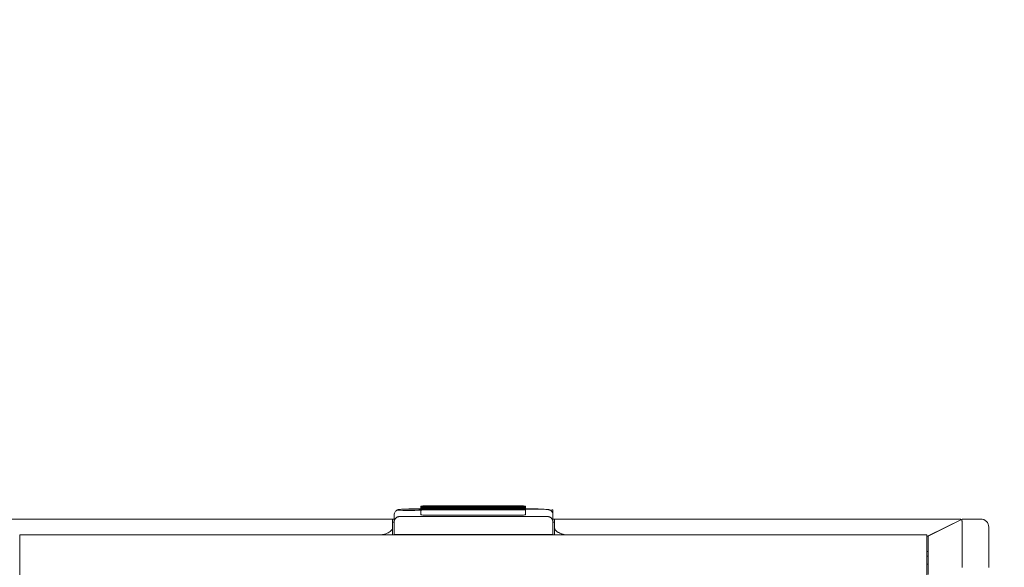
# Model space of a CAD drawing. Header units: millimetres. Extents: x -1114 to 1396, y -630 to 631.
# Tile 17 of 256: x -926 to -865, y -444 to -410. Entities that reach past the tile are written whole.
import ezdxf

# ---------------------------------------------------------------- set-up
doc = ezdxf.new("R2010")
doc.units = ezdxf.units.MM
doc.header["$MEASUREMENT"] = 0

msp = doc.modelspace()

# ---------------------------------------------------------------- linework, layer by layer
at = {"lineweight": 18}
for points, knots in [([(1038.9843, -629.7647), (1038.9843, -629.7647), (-1111.4882, -629.7647), (-1111.4882, -629.7647), (-1111.4882, -629.7647), (-1111.4882, -629.7647), (-1111.4882, 630.7883), (-1111.4882, 630.7883), (-1111.4882, 630.7883), (-1111.4882, 630.7883), (1038.9843, 630.7883), (1038.9843, 630.7883)], [0, 0, 0, 0, 0.3333333, 0.3333333, 0.3333333, 0.3333333, 0.6666667, 0.6666667, 0.6666667, 0.6666667, 1, 1, 1, 1]), ([(-902.1993, -440.471), (-901.9488, -440.4889), (-901.4933, -440.4952), (-901.106, -440.4862), (-901.106, -440.4862), (-900.7187, -440.4771), (-900.5048, -440.4551), (-900.5925, -440.4334), (-900.5925, -440.4334), (-900.6802, -440.4117), (-901.0458, -440.3961), (-901.47, -440.3961)], [0, 0, 0, 0, 0.3333333, 0.3333333, 0.3333333, 0.3333333, 0.6666667, 0.6666667, 0.6666667, 0.6666667, 1, 1, 1, 1]), ([(-900.5192, -440.2138), (-900.5723, -440.2138), (-900.6231, -440.2149), (-900.6606, -440.2169), (-900.6606, -440.2169), (-900.6982, -440.2188), (-900.7192, -440.2215), (-900.7192, -440.2243)], [0, 0, 0, 0, 0.5, 0.5, 0.5, 0.5, 1, 1, 1, 1]), ([(-900.7192, -440.2557), (-900.7192, -440.2585), (-900.6982, -440.2611), (-900.6606, -440.2631), (-900.6606, -440.2631), (-900.6231, -440.265), (-900.5723, -440.2661), (-900.5192, -440.2661)], [0, 0, 0, 0, 0.5, 0.5, 0.5, 0.5, 1, 1, 1, 1]), ([(-900.5192, -440.3085), (-900.5723, -440.3085), (-900.6231, -440.3096), (-900.6606, -440.3116), (-900.6606, -440.3116), (-900.6982, -440.3135), (-900.7192, -440.3162), (-900.7192, -440.319)], [0, 0, 0, 0, 0.5, 0.5, 0.5, 0.5, 1, 1, 1, 1]), ([(-900.7192, -440.3504), (-900.7192, -440.3532), (-900.6982, -440.3558), (-900.6606, -440.3578), (-900.6606, -440.3578), (-900.6231, -440.3597), (-900.5723, -440.3608), (-900.5192, -440.3608)], [0, 0, 0, 0, 0.5, 0.5, 0.5, 0.5, 1, 1, 1, 1]), ([(-894.2445, -440.2243), (-894.2445, -440.2215), (-894.2655, -440.2188), (-894.303, -440.2169), (-894.303, -440.2169), (-894.3405, -440.2149), (-894.3914, -440.2138), (-894.4445, -440.2138)], [0, 0, 0, 0, 0.5, 0.5, 0.5, 0.5, 1, 1, 1, 1]), ([(-894.4445, -440.2661), (-894.3914, -440.2661), (-894.3405, -440.265), (-894.303, -440.2631), (-894.303, -440.2631), (-894.2655, -440.2611), (-894.2445, -440.2585), (-894.2445, -440.2557)], [0, 0, 0, 0, 0.5, 0.5, 0.5, 0.5, 1, 1, 1, 1]), ([(-894.2445, -440.319), (-894.2445, -440.3162), (-894.2655, -440.3135), (-894.303, -440.3116), (-894.303, -440.3116), (-894.3405, -440.3096), (-894.3914, -440.3085), (-894.4445, -440.3085)], [0, 0, 0, 0, 0.5, 0.5, 0.5, 0.5, 1, 1, 1, 1]), ([(-894.4445, -440.3608), (-894.3914, -440.3608), (-894.3405, -440.3597), (-894.303, -440.3578), (-894.303, -440.3578), (-894.2655, -440.3558), (-894.2445, -440.3532), (-894.2445, -440.3504)], [0, 0, 0, 0, 0.5, 0.5, 0.5, 0.5, 1, 1, 1, 1]), ([(-901.4731, -440.4113), (-901.5185, -440.4114), (-901.5626, -440.4116), (-901.6059, -440.4121), (-901.6059, -440.4121), (-901.6822, -440.413), (-901.7564, -440.4146), (-901.8227, -440.417), (-901.8227, -440.417), (-901.8917, -440.4196), (-901.9521, -440.423), (-902.0002, -440.4266), (-902.0002, -440.4266), (-902.0406, -440.4296), (-902.0723, -440.4328), (-902.1111, -440.4404), (-902.1111, -440.4404), (-902.1276, -440.4436), (-902.1453, -440.4477), (-902.1668, -440.4554), (-902.1668, -440.4554), (-902.1843, -440.4617), (-902.2042, -440.4704), (-902.2235, -440.4818), (-902.2235, -440.4818), (-902.2466, -440.4954), (-902.2688, -440.5128), (-902.2884, -440.5331), (-902.2884, -440.5331), (-902.3108, -440.5564), (-902.3297, -440.5835), (-902.3438, -440.6132), (-902.3438, -440.6132), (-902.3593, -440.6457), (-902.3689, -440.6813), (-902.372, -440.7171), (-902.372, -440.7171), (-902.3727, -440.7256), (-902.3731, -440.7341), (-902.3731, -440.7427)], [0, 0, 0, 0, 0.1, 0.1, 0.1, 0.1, 0.2, 0.2, 0.2, 0.2, 0.3, 0.3, 0.3, 0.3, 0.4, 0.4, 0.4, 0.4, 0.5, 0.5, 0.5, 0.5, 0.6, 0.6, 0.6, 0.6, 0.7, 0.7, 0.7, 0.7, 0.8, 0.8, 0.8, 0.8, 0.9, 0.9, 0.9, 0.9, 1, 1, 1, 1]), ([(-902.0731, -440.8746), (-902.0836, -440.8749), (-902.0941, -440.8753), (-902.1044, -440.8764), (-902.1044, -440.8764), (-902.115, -440.8775), (-902.1253, -440.8794), (-902.1352, -440.8817), (-902.1352, -440.8817), (-902.1458, -440.8842), (-902.1559, -440.8873), (-902.1655, -440.8907), (-902.1655, -440.8907), (-902.1781, -440.8952), (-902.1898, -440.9003), (-902.2005, -440.9059), (-902.2005, -440.9059), (-902.2126, -440.9122), (-902.2235, -440.9189), (-902.2336, -440.926), (-902.2336, -440.926), (-902.2715, -440.9524), (-902.2974, -440.9827), (-902.3175, -441.0137), (-902.3175, -441.0137), (-902.3369, -441.0436), (-902.3508, -441.074), (-902.3592, -441.1048), (-902.3592, -441.1048), (-902.3682, -441.1381), (-902.3706, -441.1718), (-902.3731, -441.2056)], [0, 0, 0, 0, 0.125, 0.125, 0.125, 0.125, 0.25, 0.25, 0.25, 0.25, 0.375, 0.375, 0.375, 0.375, 0.5, 0.5, 0.5, 0.5, 0.625, 0.625, 0.625, 0.625, 0.75, 0.75, 0.75, 0.75, 0.875, 0.875, 0.875, 0.875, 1, 1, 1, 1]), ([(-900.5192, -440.4032), (-900.5723, -440.4032), (-900.6231, -440.4043), (-900.6606, -440.4063), (-900.6606, -440.4063), (-900.6982, -440.4082), (-900.7192, -440.4109), (-900.7192, -440.4137)], [0, 0, 0, 0, 0.5, 0.5, 0.5, 0.5, 1, 1, 1, 1]), ([(-900.7192, -440.4451), (-900.7192, -440.4478), (-900.6982, -440.4505), (-900.6606, -440.4525), (-900.6606, -440.4525), (-900.6231, -440.4544), (-900.5723, -440.4555), (-900.5192, -440.4555)], [0, 0, 0, 0, 0.5, 0.5, 0.5, 0.5, 1, 1, 1, 1]), ([(-900.7192, -440.7632), (-900.7192, -440.766), (-900.6982, -440.7687), (-900.6606, -440.7706), (-900.6606, -440.7706), (-900.6231, -440.7726), (-900.5723, -440.7737), (-900.5192, -440.7737)], [0, 0, 0, 0, 0.5, 0.5, 0.5, 0.5, 1, 1, 1, 1]), ([(-894.2445, -440.4137), (-894.2445, -440.4109), (-894.2655, -440.4082), (-894.303, -440.4063), (-894.303, -440.4063), (-894.3405, -440.4043), (-894.3914, -440.4032), (-894.4445, -440.4032)], [0, 0, 0, 0, 0.5, 0.5, 0.5, 0.5, 1, 1, 1, 1]), ([(-894.4445, -440.4555), (-894.3914, -440.4555), (-894.3405, -440.4544), (-894.303, -440.4525), (-894.303, -440.4525), (-894.2655, -440.4505), (-894.2445, -440.4478), (-894.2445, -440.4451)], [0, 0, 0, 0, 0.5, 0.5, 0.5, 0.5, 1, 1, 1, 1]), ([(-894.4445, -440.7737), (-894.3914, -440.7737), (-894.3405, -440.7726), (-894.303, -440.7706), (-894.303, -440.7706), (-894.2655, -440.7687), (-894.2445, -440.766), (-894.2445, -440.7632)], [0, 0, 0, 0, 0.5, 0.5, 0.5, 0.5, 1, 1, 1, 1]), ([(-892.5515, -440.7428), (-892.5521, -440.7015), (-892.5595, -440.6634), (-892.5744, -440.6274), (-892.5744, -440.6274), (-892.5856, -440.6004), (-892.6011, -440.5745), (-892.6196, -440.5517), (-892.6196, -440.5517), (-892.6354, -440.5324), (-892.6534, -440.5152), (-892.6728, -440.5007), (-892.6728, -440.5007), (-892.6897, -440.488), (-892.7076, -440.4773), (-892.7252, -440.4689), (-892.7252, -440.4689), (-892.7401, -440.4617), (-892.7548, -440.4562), (-892.768, -440.452), (-892.768, -440.452), (-892.7808, -440.4478), (-892.7922, -440.445), (-892.8027, -440.4426), (-892.8027, -440.4426), (-892.8188, -440.4391), (-892.8327, -440.4368), (-892.8471, -440.4348), (-892.8471, -440.4348), (-892.8888, -440.4289), (-892.9345, -440.4252), (-892.9913, -440.4221), (-892.9913, -440.4221), (-893.0471, -440.419), (-893.1137, -440.4163), (-893.1866, -440.4145), (-893.1866, -440.4145), (-893.2564, -440.4127), (-893.3321, -440.4117), (-893.408, -440.4114), (-893.408, -440.4114), (-893.4224, -440.4114), (-893.4369, -440.4113), (-893.4515, -440.4113)], [0, 0, 0, 0, 0.0909091, 0.0909091, 0.0909091, 0.0909091, 0.1818182, 0.1818182, 0.1818182, 0.1818182, 0.2727273, 0.2727273, 0.2727273, 0.2727273, 0.3636364, 0.3636364, 0.3636364, 0.3636364, 0.4545455, 0.4545455, 0.4545455, 0.4545455, 0.5454545, 0.5454545, 0.5454545, 0.5454545, 0.6363636, 0.6363636, 0.6363636, 0.6363636, 0.7272727, 0.7272727, 0.7272727, 0.7272727, 0.8181818, 0.8181818, 0.8181818, 0.8181818, 0.9090909, 0.9090909, 0.9090909, 0.9090909, 1, 1, 1, 1]), ([(-892.5515, -441.2056), (-892.5515, -441.173), (-892.5558, -441.1408), (-892.5646, -441.109), (-892.5646, -441.109), (-892.569, -441.093), (-892.5745, -441.0772), (-892.5814, -441.0615), (-892.5814, -441.0615), (-892.5883, -441.0458), (-892.5965, -441.0303), (-892.6063, -441.0148), (-892.6063, -441.0148), (-892.6113, -441.0071), (-892.6166, -440.9994), (-892.6225, -440.9918), (-892.6225, -440.9918), (-892.6283, -440.9841), (-892.6347, -440.9765), (-892.6416, -440.9691), (-892.6416, -440.9691), (-892.6485, -440.9616), (-892.6559, -440.9543), (-892.6641, -440.9471), (-892.6641, -440.9471), (-892.6722, -440.94), (-892.681, -440.933), (-892.6905, -440.9263), (-892.6905, -440.9263), (-892.7, -440.9196), (-892.7103, -440.9132), (-892.7216, -440.9072), (-892.7216, -440.9072), (-892.7272, -440.9042), (-892.7331, -440.9013), (-892.7393, -440.8986), (-892.7393, -440.8986), (-892.7455, -440.8958), (-892.752, -440.8932), (-892.7587, -440.8908), (-892.7587, -440.8908), (-892.7655, -440.8884), (-892.7725, -440.8862), (-892.7798, -440.8842), (-892.7798, -440.8842), (-892.7871, -440.8822), (-892.7947, -440.8804), (-892.8025, -440.879), (-892.8025, -440.879), (-892.8103, -440.8776), (-892.8183, -440.8765), (-892.8265, -440.8757), (-892.8265, -440.8757), (-892.8347, -440.875), (-892.8431, -440.8746), (-892.8515, -440.8746)], [0, 0, 0, 0, 0.0714286, 0.0714286, 0.0714286, 0.0714286, 0.1428571, 0.1428571, 0.1428571, 0.1428571, 0.2142857, 0.2142857, 0.2142857, 0.2142857, 0.2857143, 0.2857143, 0.2857143, 0.2857143, 0.3571429, 0.3571429, 0.3571429, 0.3571429, 0.4285714, 0.4285714, 0.4285714, 0.4285714, 0.5, 0.5, 0.5, 0.5, 0.5714286, 0.5714286, 0.5714286, 0.5714286, 0.6428571, 0.6428571, 0.6428571, 0.6428571, 0.7142857, 0.7142857, 0.7142857, 0.7142857, 0.7857143, 0.7857143, 0.7857143, 0.7857143, 0.8571429, 0.8571429, 0.8571429, 0.8571429, 0.9285714, 0.9285714, 0.9285714, 0.9285714, 1, 1, 1, 1]), ([(-927.5265, -441.0234), (-927.5196, -441.0234), (-927.5126, -441.0234), (-927.5053, -441.0234), (-927.5053, -441.0234), (-927.4654, -441.0234), (-927.4188, -441.0234), (-927.3656, -441.0234), (-927.3656, -441.0234), (-927.3125, -441.0234), (-927.2527, -441.0234), (-927.1862, -441.0234), (-927.1862, -441.0234), (-927.1529, -441.0234), (-927.1178, -441.0234), (-927.0814, -441.0234), (-927.0814, -441.0234), (-927.045, -441.0234), (-927.0072, -441.0234), (-926.9681, -441.0234), (-926.9681, -441.0234), (-926.8114, -441.0234), (-926.6327, -441.0234), (-926.4319, -441.0234), (-926.4319, -441.0234), (-926.3817, -441.0234), (-926.3301, -441.0234), (-926.2771, -441.0234), (-926.2771, -441.0234), (-926.2241, -441.0234), (-926.1701, -441.0234), (-926.1152, -441.0234), (-926.1152, -441.0234), (-926.0055, -441.0234), (-925.892, -441.0234), (-925.775, -441.0234), (-925.775, -441.0234), (-925.6579, -441.0234), (-925.5373, -441.0234), (-925.4129, -441.0234), (-925.4129, -441.0234), (-925.3507, -441.0234), (-925.2876, -441.0234), (-925.2236, -441.0234), (-925.2236, -441.0234), (-925.1595, -441.0234), (-925.0943, -441.0234), (-925.0289, -441.0234), (-925.0289, -441.0234), (-924.8981, -441.0234), (-924.7659, -441.0234), (-924.6322, -441.0234), (-924.6322, -441.0234), (-924.4986, -441.0234), (-924.3635, -441.0234), (-924.2271, -441.0234), (-924.2271, -441.0234), (-924.193, -441.0234), (-924.1588, -441.0234), (-924.1245, -441.0234), (-924.1245, -441.0234), (-924.0902, -441.0234), (-924.0558, -441.0234), (-924.0212, -441.0234), (-924.0212, -441.0234), (-923.9522, -441.0234), (-923.8827, -441.0234), (-923.813, -441.0234), (-923.813, -441.0234), (-923.7433, -441.0234), (-923.6735, -441.0234), (-923.6038, -441.0234), (-923.6038, -441.0234), (-923.534, -441.0234), (-923.4643, -441.0234), (-923.3946, -441.0234), (-923.3946, -441.0234), (-923.3248, -441.0234), (-923.2551, -441.0234), (-923.1854, -441.0234), (-923.1854, -441.0234), (-923.1156, -441.0234), (-923.0459, -441.0234), (-922.9761, -441.0234), (-922.9761, -441.0234), (-922.8367, -441.0234), (-922.6972, -441.0234), (-922.5577, -441.0234), (-922.5577, -441.0234), (-920.3261, -441.0234), (-918.0945, -441.0234), (-915.8628, -441.0234), (-915.8628, -441.0234), (-911.3996, -441.0234), (-906.9363, -441.0234), (-902.4731, -441.0234)], [0, 0, 0, 0, 0.0416667, 0.0416667, 0.0416667, 0.0416667, 0.0833333, 0.0833333, 0.0833333, 0.0833333, 0.125, 0.125, 0.125, 0.125, 0.1666667, 0.1666667, 0.1666667, 0.1666667, 0.2083333, 0.2083333, 0.2083333, 0.2083333, 0.25, 0.25, 0.25, 0.25, 0.2916667, 0.2916667, 0.2916667, 0.2916667, 0.3333333, 0.3333333, 0.3333333, 0.3333333, 0.375, 0.375, 0.375, 0.375, 0.4166667, 0.4166667, 0.4166667, 0.4166667, 0.4583333, 0.4583333, 0.4583333, 0.4583333, 0.5, 0.5, 0.5, 0.5, 0.5416667, 0.5416667, 0.5416667, 0.5416667, 0.5833333, 0.5833333, 0.5833333, 0.5833333, 0.625, 0.625, 0.625, 0.625, 0.6666667, 0.6666667, 0.6666667, 0.6666667, 0.7083333, 0.7083333, 0.7083333, 0.7083333, 0.75, 0.75, 0.75, 0.75, 0.7916667, 0.7916667, 0.7916667, 0.7916667, 0.8333333, 0.8333333, 0.8333333, 0.8333333, 0.875, 0.875, 0.875, 0.875, 0.9166667, 0.9166667, 0.9166667, 0.9166667, 0.9583333, 0.9583333, 0.9583333, 0.9583333, 1, 1, 1, 1]), ([(-903.2008, -442.0047), (-903.1833, -442.0022), (-903.1659, -441.9995), (-903.1488, -441.9965), (-903.1488, -441.9965), (-903.1224, -441.992), (-903.0966, -441.9869), (-903.0712, -441.9813), (-903.0712, -441.9813), (-903.0097, -441.9678), (-902.9513, -441.9514), (-902.8974, -441.9324), (-902.8974, -441.9324), (-902.8423, -441.9131), (-902.7919, -441.891), (-902.7466, -441.8671), (-902.7466, -441.8671), (-902.7022, -441.8436), (-902.6627, -441.8183), (-902.6288, -441.7916), (-902.6288, -441.7916), (-902.5943, -441.7644), (-902.5657, -441.7357), (-902.5422, -441.7062), (-902.5422, -441.7062), (-902.5191, -441.677), (-902.501, -441.6469), (-902.4903, -441.6164), (-902.4903, -441.6164), (-902.4796, -441.5857), (-902.4763, -441.5546), (-902.4731, -441.5234)], [0, 0, 0, 0, 0.125, 0.125, 0.125, 0.125, 0.25, 0.25, 0.25, 0.25, 0.375, 0.375, 0.375, 0.375, 0.5, 0.5, 0.5, 0.5, 0.625, 0.625, 0.625, 0.625, 0.75, 0.75, 0.75, 0.75, 0.875, 0.875, 0.875, 0.875, 1, 1, 1, 1]), ([(-892.5515, -441.2056), (-892.5515, -441.4629), (-892.5515, -441.7203), (-892.5515, -441.9777), (-892.5515, -441.9777), (-892.5515, -441.9777), (-892.5515, -441.9777), (-892.5515, -441.9777)], [0, 0, 0, 0, 0.5, 0.5, 0.5, 0.5, 1, 1, 1, 1]), ([(-892.4515, -441.5234), (-892.4515, -441.5206), (-892.4515, -441.5179), (-892.4515, -441.5151), (-892.4515, -441.5151), (-892.4515, -441.3512), (-892.4515, -441.1873), (-892.4515, -441.0235)], [0, 0, 0, 0, 0.5, 0.5, 0.5, 0.5, 1, 1, 1, 1]), ([(-892.4515, -441.5234), (-892.4515, -441.5547), (-892.4457, -441.5856), (-892.4342, -441.616), (-892.4342, -441.616), (-892.4285, -441.6312), (-892.4213, -441.6463), (-892.4127, -441.6613), (-892.4127, -441.6613), (-892.4041, -441.6763), (-892.394, -441.6912), (-892.3825, -441.706), (-892.3825, -441.706), (-892.3593, -441.7355), (-892.3308, -441.7637), (-892.2969, -441.7905), (-892.2969, -441.7905), (-892.2799, -441.8039), (-892.2616, -441.817), (-892.2419, -441.8297), (-892.2419, -441.8297), (-892.2222, -441.8424), (-892.2011, -441.8548), (-892.1785, -441.8668), (-892.1785, -441.8668), (-892.1333, -441.8907), (-892.0837, -441.9122), (-892.0298, -441.9314), (-892.0298, -441.9314), (-892.0028, -441.9409), (-891.9747, -441.9499), (-891.9454, -441.9582), (-891.9454, -441.9582), (-891.9308, -441.9624), (-891.9158, -441.9664), (-891.9006, -441.9702), (-891.9006, -441.9702), (-891.8854, -441.974), (-891.8698, -441.9777), (-891.8542, -441.9811), (-891.8542, -441.9811), (-891.8024, -441.9925), (-891.7491, -442.0016), (-891.6942, -442.0085)], [0, 0, 0, 0, 0.0909091, 0.0909091, 0.0909091, 0.0909091, 0.1818182, 0.1818182, 0.1818182, 0.1818182, 0.2727273, 0.2727273, 0.2727273, 0.2727273, 0.3636364, 0.3636364, 0.3636364, 0.3636364, 0.4545455, 0.4545455, 0.4545455, 0.4545455, 0.5454545, 0.5454545, 0.5454545, 0.5454545, 0.6363636, 0.6363636, 0.6363636, 0.6363636, 0.7272727, 0.7272727, 0.7272727, 0.7272727, 0.8181818, 0.8181818, 0.8181818, 0.8181818, 0.9090909, 0.9090909, 0.9090909, 0.9090909, 1, 1, 1, 1]), ([(-871.9668, -441.0234), (-872.4493, -441.0234), (-872.9256, -441.0234), (-873.4116, -441.0234), (-873.4116, -441.0234), (-873.8673, -441.0234), (-874.3317, -441.0234), (-874.7703, -441.0234)], [0, 0, 0, 0, 0.5, 0.5, 0.5, 0.5, 1, 1, 1, 1]), ([(-867.3967, -441.0234), (-867.4352, -441.0234), (-867.4782, -441.0234), (-867.526, -441.0234), (-867.526, -441.0234), (-867.5737, -441.0234), (-867.6262, -441.0234), (-867.6836, -441.0234), (-867.6836, -441.0234), (-867.741, -441.0234), (-867.8032, -441.0234), (-867.8701, -441.0234), (-867.8701, -441.0234), (-867.9036, -441.0234), (-867.9383, -441.0234), (-867.9742, -441.0234), (-867.9742, -441.0234), (-868.0101, -441.0234), (-868.0473, -441.0234), (-868.0855, -441.0234), (-868.0855, -441.0234), (-868.1617, -441.0234), (-868.2417, -441.0234), (-868.3254, -441.0234), (-868.3254, -441.0234), (-868.4091, -441.0234), (-868.4965, -441.0234), (-868.5875, -441.0234), (-868.5875, -441.0234), (-868.6785, -441.0234), (-868.7732, -441.0234), (-868.8716, -441.0234), (-868.8716, -441.0234), (-868.9207, -441.0234), (-868.9709, -441.0234), (-869.0219, -441.0234), (-869.0219, -441.0234), (-869.073, -441.0234), (-869.1247, -441.0234), (-869.177, -441.0234), (-869.177, -441.0234), (-869.2814, -441.0234), (-869.3881, -441.0234), (-869.4968, -441.0234), (-869.4968, -441.0234), (-869.6055, -441.0234), (-869.7164, -441.0234), (-869.8294, -441.0234), (-869.8294, -441.0234), (-869.9423, -441.0234), (-870.0576, -441.0234), (-870.1749, -441.0234), (-870.1749, -441.0234), (-870.2336, -441.0234), (-870.2929, -441.0234), (-870.3521, -441.0234), (-870.3521, -441.0234), (-870.4114, -441.0234), (-870.4707, -441.0234), (-870.5301, -441.0234), (-870.5301, -441.0234), (-870.7676, -441.0234), (-871.0069, -441.0234), (-871.2468, -441.0234), (-871.2468, -441.0234), (-871.4866, -441.0234), (-871.727, -441.0234), (-871.9668, -441.0234)], [0, 0, 0, 0, 0.0588235, 0.0588235, 0.0588235, 0.0588235, 0.1176471, 0.1176471, 0.1176471, 0.1176471, 0.1764706, 0.1764706, 0.1764706, 0.1764706, 0.2352941, 0.2352941, 0.2352941, 0.2352941, 0.2941176, 0.2941176, 0.2941176, 0.2941176, 0.3529412, 0.3529412, 0.3529412, 0.3529412, 0.4117647, 0.4117647, 0.4117647, 0.4117647, 0.4705882, 0.4705882, 0.4705882, 0.4705882, 0.5294118, 0.5294118, 0.5294118, 0.5294118, 0.5882353, 0.5882353, 0.5882353, 0.5882353, 0.6470588, 0.6470588, 0.6470588, 0.6470588, 0.7058824, 0.7058824, 0.7058824, 0.7058824, 0.7647059, 0.7647059, 0.7647059, 0.7647059, 0.8235294, 0.8235294, 0.8235294, 0.8235294, 0.8823529, 0.8823529, 0.8823529, 0.8823529, 0.9411765, 0.9411765, 0.9411765, 0.9411765, 1, 1, 1, 1]), ([(-867.1901, -441.0234), (-867.1901, -441.0234), (-867.1938, -441.0253), (-867.1938, -441.0253), (-867.1938, -441.0253), (-867.1938, -441.0253), (-867.1938, -441.0253), (-867.1938, -441.0253), (-867.1938, -441.0253), (-867.1938, -441.0253), (-869.2923, -442.074), (-869.2923, -442.074)], [0, 0, 0, 0, 0.3333333, 0.3333333, 0.3333333, 0.3333333, 0.6666667, 0.6666667, 0.6666667, 0.6666667, 1, 1, 1, 1]), ([(-867.3967, -441.0234), (-867.3587, -441.0234), (-867.3266, -441.0234), (-867.2998, -441.0234), (-867.2998, -441.0234), (-867.2908, -441.0234), (-867.2823, -441.0234), (-867.2745, -441.0234)], [0, 0, 0, 0, 0.5, 0.5, 0.5, 0.5, 1, 1, 1, 1]), ([(-867.1979, -441.0234), (-867.1957, -441.0234), (-867.1962, -441.0263), (-867.1976, -441.032), (-867.1976, -441.032), (-867.199, -441.0377), (-867.2013, -441.0461), (-867.203, -441.0573), (-867.203, -441.0573), (-867.2047, -441.0686), (-867.2058, -441.0825), (-867.2049, -441.0993), (-867.2049, -441.0993), (-867.2046, -441.1035), (-867.2042, -441.1078), (-867.2038, -441.1124), (-867.2038, -441.1124), (-867.2034, -441.1169), (-867.203, -441.1216), (-867.2026, -441.1265), (-867.2026, -441.1265), (-867.2019, -441.1362), (-867.2012, -441.1467), (-867.2007, -441.1579), (-867.2007, -441.1579), (-867.2001, -441.1691), (-867.1996, -441.1809), (-867.1992, -441.1935), (-867.1992, -441.1935), (-867.1988, -441.2061), (-867.1985, -441.2194), (-867.1982, -441.2332), (-867.1982, -441.2332), (-867.1977, -441.2609), (-867.1975, -441.2912), (-867.1974, -441.3238), (-867.1974, -441.3238), (-867.1972, -441.3892), (-867.1978, -441.4644), (-867.1981, -441.5494), (-867.1981, -441.5494), (-867.1982, -441.5707), (-867.1983, -441.5926), (-867.1984, -441.6151), (-867.1984, -441.6151), (-867.1984, -441.6376), (-867.1985, -441.6608), (-867.1984, -441.6845), (-867.1984, -441.6845), (-867.1984, -441.732), (-867.1982, -441.7815), (-867.198, -441.8328), (-867.198, -441.8328), (-867.1977, -441.9354), (-867.1978, -442.0456), (-867.1978, -442.1632), (-867.1978, -442.1632), (-867.1979, -442.2221), (-867.1979, -442.2827), (-867.1979, -442.3453), (-867.1979, -442.3453), (-867.1979, -442.3766), (-867.1979, -442.4085), (-867.1978, -442.4407), (-867.1978, -442.4407), (-867.1978, -442.4729), (-867.1978, -442.5054), (-867.1978, -442.5382), (-867.1978, -442.5382), (-867.1978, -442.6694), (-867.1978, -442.8053), (-867.198, -442.9457)], [0, 0, 0, 0, 0.0555556, 0.0555556, 0.0555556, 0.0555556, 0.1111111, 0.1111111, 0.1111111, 0.1111111, 0.1666667, 0.1666667, 0.1666667, 0.1666667, 0.2222222, 0.2222222, 0.2222222, 0.2222222, 0.2777778, 0.2777778, 0.2777778, 0.2777778, 0.3333333, 0.3333333, 0.3333333, 0.3333333, 0.3888889, 0.3888889, 0.3888889, 0.3888889, 0.4444444, 0.4444444, 0.4444444, 0.4444444, 0.5, 0.5, 0.5, 0.5, 0.5555556, 0.5555556, 0.5555556, 0.5555556, 0.6111111, 0.6111111, 0.6111111, 0.6111111, 0.6666667, 0.6666667, 0.6666667, 0.6666667, 0.7222222, 0.7222222, 0.7222222, 0.7222222, 0.7777778, 0.7777778, 0.7777778, 0.7777778, 0.8333333, 0.8333333, 0.8333333, 0.8333333, 0.8888889, 0.8888889, 0.8888889, 0.8888889, 0.9444444, 0.9444444, 0.9444444, 0.9444444, 1, 1, 1, 1]), ([(-865.5456, -441.5234), (-865.5456, -441.3908), (-865.5983, -441.2637), (-865.692, -441.1699), (-865.692, -441.1699), (-865.7858, -441.0761), (-865.913, -441.0234), (-866.0456, -441.0234)], [0, 0, 0, 0, 0.5, 0.5, 0.5, 0.5, 1, 1, 1, 1]), ([(-869.3415, -442.0731), (-869.3378, -442.0733), (-869.3343, -442.0736), (-869.331, -442.0738), (-869.331, -442.0738), (-869.3295, -442.0739), (-869.328, -442.074), (-869.3266, -442.0741)], [0, 0, 0, 0, 0.5, 0.5, 0.5, 0.5, 1, 1, 1, 1]), ([(-869.2923, -444.462), (-869.2923, -444.32), (-869.2923, -444.1777), (-869.2923, -444.0358), (-869.2923, -444.0358), (-869.2923, -444.0004), (-869.2923, -443.965), (-869.2923, -443.9296), (-869.2923, -443.9296), (-869.2923, -443.8942), (-869.2923, -443.8589), (-869.2923, -443.8236), (-869.2923, -443.8236), (-869.2923, -443.7531), (-869.2923, -443.6828), (-869.2923, -443.6126), (-869.2923, -443.6126), (-869.2923, -443.5776), (-869.2923, -443.5425), (-869.2923, -443.5079), (-869.2923, -443.5079), (-869.2923, -443.4732), (-869.2923, -443.439), (-869.2923, -443.4052), (-869.2923, -443.4052), (-869.2923, -443.3375), (-869.2923, -443.2713), (-869.2923, -443.2067), (-869.2923, -443.2067), (-869.2923, -443.1422), (-869.2923, -443.0792), (-869.2923, -443.0178), (-869.2923, -443.0178), (-869.2923, -443.0024), (-869.2923, -442.9871), (-869.2923, -442.972), (-869.2923, -442.972), (-869.2923, -442.9568), (-869.2923, -442.9418), (-869.2923, -442.9269), (-869.2923, -442.9269), (-869.2923, -442.8971), (-869.2923, -442.868), (-869.2923, -442.8396), (-869.2923, -442.8396), (-869.2923, -442.7827), (-869.2923, -442.7285), (-869.2923, -442.6769), (-869.2923, -442.6769), (-869.2923, -442.6253), (-869.2923, -442.5763), (-869.2923, -442.53), (-869.2923, -442.53), (-869.2923, -442.5069), (-869.2923, -442.4844), (-869.2923, -442.4627), (-869.2923, -442.4627), (-869.2923, -442.4409), (-869.2923, -442.4201), (-869.2923, -442.4002), (-869.2923, -442.4002), (-869.2923, -442.3603), (-869.2923, -442.3238), (-869.2923, -442.2906), (-869.2923, -442.2906), (-869.2923, -442.2575), (-869.2923, -442.2278), (-869.2923, -442.2016), (-869.2923, -442.2016), (-869.2923, -442.1884), (-869.2923, -442.1762), (-869.2923, -442.1649), (-869.2923, -442.1649), (-869.2923, -442.1536), (-869.2923, -442.1433), (-869.2923, -442.1341), (-869.2923, -442.1341), (-869.2923, -442.1155), (-869.2923, -442.1011), (-869.2923, -442.091), (-869.2923, -442.091), (-869.2923, -442.0809), (-869.2923, -442.0751), (-869.2923, -442.074)], [0, 0, 0, 0, 0.047619, 0.047619, 0.047619, 0.047619, 0.0952381, 0.0952381, 0.0952381, 0.0952381, 0.1428571, 0.1428571, 0.1428571, 0.1428571, 0.1904762, 0.1904762, 0.1904762, 0.1904762, 0.2380952, 0.2380952, 0.2380952, 0.2380952, 0.2857143, 0.2857143, 0.2857143, 0.2857143, 0.3333333, 0.3333333, 0.3333333, 0.3333333, 0.3809524, 0.3809524, 0.3809524, 0.3809524, 0.4285714, 0.4285714, 0.4285714, 0.4285714, 0.4761905, 0.4761905, 0.4761905, 0.4761905, 0.5238095, 0.5238095, 0.5238095, 0.5238095, 0.5714286, 0.5714286, 0.5714286, 0.5714286, 0.6190476, 0.6190476, 0.6190476, 0.6190476, 0.6666667, 0.6666667, 0.6666667, 0.6666667, 0.7142857, 0.7142857, 0.7142857, 0.7142857, 0.7619048, 0.7619048, 0.7619048, 0.7619048, 0.8095238, 0.8095238, 0.8095238, 0.8095238, 0.8571429, 0.8571429, 0.8571429, 0.8571429, 0.9047619, 0.9047619, 0.9047619, 0.9047619, 0.952381, 0.952381, 0.952381, 0.952381, 1, 1, 1, 1]), ([(-867.198, -442.9457), (-867.1981, -443.0583), (-867.1977, -443.1734), (-867.1977, -443.2903), (-867.1977, -443.2903), (-867.1977, -443.4073), (-867.198, -443.5261), (-867.1995, -443.6455)], [0, 0, 0, 0, 0.5, 0.5, 0.5, 0.5, 1, 1, 1, 1]), ([(-867.1995, -443.6455), (-867.2003, -443.7082), (-867.1995, -443.7711), (-867.1985, -443.8342), (-867.1985, -443.8342), (-867.1976, -443.8972), (-867.1966, -443.9604), (-867.1976, -444.0235)], [0, 0, 0, 0, 0.5, 0.5, 0.5, 0.5, 1, 1, 1, 1])]:
    msp.add_open_spline(points, degree=3, knots=knots, dxfattribs=at)
for points in [[(-901.47, -440.3961), (-901.47, -440.3961), (-900.7161, -440.3961), (-900.7161, -440.3961)], [(-900.7192, -440.2557), (-900.7192, -440.2557), (-900.7192, -440.2243), (-900.7192, -440.2243)], [(-900.7192, -440.2557), (-900.7192, -440.2557), (-900.7192, -440.319), (-900.7192, -440.319)], [(-900.7192, -440.319), (-900.7192, -440.319), (-900.7192, -440.2558), (-900.7192, -440.2558)], [(-900.7192, -440.3504), (-900.7192, -440.3504), (-900.7192, -440.319), (-900.7192, -440.319)], [(-900.7192, -440.3504), (-900.7192, -440.3504), (-900.7192, -440.4137), (-900.7192, -440.4137)], [(-900.7192, -440.4137), (-900.7192, -440.4137), (-900.7192, -440.3505), (-900.7192, -440.3505)], [(-900.5192, -440.2138), (-900.5192, -440.2138), (-894.4445, -440.2138), (-894.4445, -440.2138)], [(-894.4445, -440.2661), (-894.4445, -440.2661), (-900.5192, -440.2661), (-900.5192, -440.2661)], [(-900.5192, -440.3085), (-900.5192, -440.3085), (-894.4445, -440.3085), (-894.4445, -440.3085)], [(-894.4445, -440.3608), (-894.4445, -440.3608), (-900.5192, -440.3608), (-900.5192, -440.3608)], [(-894.2445, -440.2243), (-894.2445, -440.2243), (-894.2445, -440.2557), (-894.2445, -440.2557)], [(-894.2445, -440.2557), (-894.2445, -440.2557), (-894.2445, -440.319), (-894.2445, -440.319)], [(-894.2445, -440.2558), (-894.2445, -440.2558), (-894.2445, -440.319), (-894.2445, -440.319)], [(-894.2445, -440.319), (-894.2445, -440.319), (-894.2445, -440.3504), (-894.2445, -440.3504)], [(-894.2445, -440.3504), (-894.2445, -440.3504), (-894.2445, -440.4137), (-894.2445, -440.4137)], [(-894.2414, -440.3961), (-894.2414, -440.3961), (-893.4484, -440.3961), (-893.4484, -440.3961)], [(-893.4485, -440.3961), (-893.4485, -440.3961), (-893.4516, -440.3961), (-893.4516, -440.3961)], [(-902.3731, -441.2056), (-902.3731, -441.2056), (-902.3731, -440.7427), (-902.3731, -440.7427)], [(-902.3731, -441.2034), (-902.3731, -441.2034), (-902.3731, -440.7428), (-902.3731, -440.7428)], [(-892.8515, -440.8746), (-892.8515, -440.8746), (-902.0731, -440.8746), (-902.0731, -440.8746)], [(-900.7192, -440.4113), (-900.7192, -440.4113), (-901.4731, -440.4113), (-901.4731, -440.4113)], [(-901.4731, -440.4113), (-901.4731, -440.4113), (-901.4731, -440.4118), (-901.4731, -440.4118)], [(-900.7192, -440.4451), (-900.7192, -440.4451), (-900.7192, -440.4137), (-900.7192, -440.4137)], [(-900.7192, -440.4451), (-900.7192, -440.4451), (-900.7192, -440.7632), (-900.7192, -440.7632)], [(-900.7192, -440.6043), (-900.7192, -440.6043), (-900.7192, -440.4452), (-900.7192, -440.4452)], [(-900.7192, -440.7634), (-900.7192, -440.7634), (-900.7192, -440.6043), (-900.7192, -440.6043)], [(-900.5192, -440.4032), (-900.5192, -440.4032), (-894.4445, -440.4032), (-894.4445, -440.4032)], [(-894.4445, -440.4555), (-894.4445, -440.4555), (-900.5192, -440.4555), (-900.5192, -440.4555)], [(-900.5192, -440.7737), (-900.5192, -440.7737), (-894.4445, -440.7737), (-894.4445, -440.7737)], [(-893.4515, -440.4113), (-893.4515, -440.4113), (-894.2445, -440.4113), (-894.2445, -440.4113)], [(-894.2445, -440.4137), (-894.2445, -440.4137), (-894.2445, -440.4451), (-894.2445, -440.4451)], [(-894.2445, -440.4451), (-894.2445, -440.4451), (-894.2445, -440.7632), (-894.2445, -440.7632)], [(-893.4515, -440.4113), (-893.4515, -440.4113), (-893.4515, -440.4118), (-893.4515, -440.4118)], [(-892.7383, -440.4719), (-892.6183, -440.4637), (-892.5527, -440.4537), (-892.5515, -440.4435)], [(-892.5515, -440.4435), (-892.5515, -440.4435), (-892.5515, -441.2017), (-892.5515, -441.2017)], [(-892.5515, -440.7428), (-892.5515, -440.7428), (-892.5515, -441.2056), (-892.5515, -441.2056)], [(-902.4731, -441.0234), (-902.4731, -441.0234), (-902.373, -441.0234), (-902.373, -441.0234)], [(-902.4731, -441.5234), (-902.4731, -441.3568), (-902.4731, -441.1901), (-902.4731, -441.0234)], [(-902.4731, -441.2234), (-902.4731, -441.2234), (-902.3788, -441.2234), (-902.3788, -441.2234)], [(-902.4731, -441.5234), (-902.4731, -441.5234), (-902.4731, -442.0019), (-902.4731, -442.0019)], [(-902.3731, -441.9777), (-902.3731, -441.7203), (-902.3731, -441.463), (-902.3731, -441.2056)], [(-892.5515, -441.0234), (-892.5515, -441.0234), (-892.4515, -441.0234), (-892.4515, -441.0234)], [(-892.5425, -441.2234), (-892.5425, -441.2234), (-892.4515, -441.2234), (-892.4515, -441.2234)], [(-892.4515, -441.0234), (-892.4515, -441.0234), (-874.7703, -441.0234), (-874.7703, -441.0234)], [(-892.4515, -442.0019), (-892.4515, -442.0019), (-892.4515, -441.5234), (-892.4515, -441.5234)], [(-867.1986, -441.0234), (-867.1986, -441.0234), (-869.2924, -442.0705), (-869.2924, -442.0705)], [(-867.1979, -441.0234), (-867.1979, -441.0234), (-866.0456, -441.0234), (-866.0456, -441.0234)], [(-867.1976, -441.0234), (-867.1976, -441.0234), (-866.0456, -441.0234), (-866.0456, -441.0234)], [(-865.5456, -441.5234), (-865.5456, -441.5234), (-865.5456, -444.0234), (-865.5456, -444.0234)], [(-925.5758, -442.0018), (-925.5758, -442.0018), (-869.3703, -442.0018), (-869.3703, -442.0018)], [(-869.3703, -442.0018), (-869.3703, -442.0018), (-925.5758, -442.0018), (-925.5758, -442.0018)], [(-925.5758, -444.0018), (-925.5758, -444.0018), (-925.5758, -442.0018), (-925.5758, -442.0018)], [(-892.5515, -441.9777), (-892.5515, -441.9777), (-902.3731, -441.9778), (-902.3731, -441.9778)], [(-902.3731, -441.9993), (-902.3731, -441.9993), (-902.3731, -441.9778), (-902.3731, -441.9778)], [(-902.3731, -442.0018), (-902.3731, -442.0018), (-902.3731, -441.9993), (-902.3731, -441.9993)], [(-902.3731, -441.9993), (-902.3731, -441.9993), (-892.5515, -441.9993), (-892.5515, -441.9993)], [(-892.5515, -441.9993), (-892.5515, -441.9993), (-892.5515, -441.9777), (-892.5515, -441.9777)], [(-892.5515, -441.9993), (-892.5515, -441.9993), (-892.5515, -442.0018), (-892.5515, -442.0018)], [(-869.3703, -442.0018), (-869.3703, -442.0018), (-869.3703, -444.0018), (-869.3703, -444.0018)], [(-869.3703, -443.0234), (-869.3703, -443.0234), (-869.2923, -443.0234), (-869.2923, -443.0234)], [(-869.2926, -443.3234), (-869.2926, -443.3234), (-869.3703, -443.3234), (-869.3703, -443.3234)], [(-925.5758, -494.0018), (-925.5758, -494.0018), (-925.5758, -444.0018), (-925.5758, -444.0018)], [(-869.2924, -443.8234), (-869.2924, -443.8234), (-869.3706, -443.8234), (-869.3706, -443.8234)], [(-869.3703, -444.0018), (-869.3703, -444.0018), (-869.3703, -494.0018), (-869.3703, -494.0018)]]:
    msp.add_open_spline(points, degree=3, dxfattribs=at)

doc.saveas('drawing.dxf')
